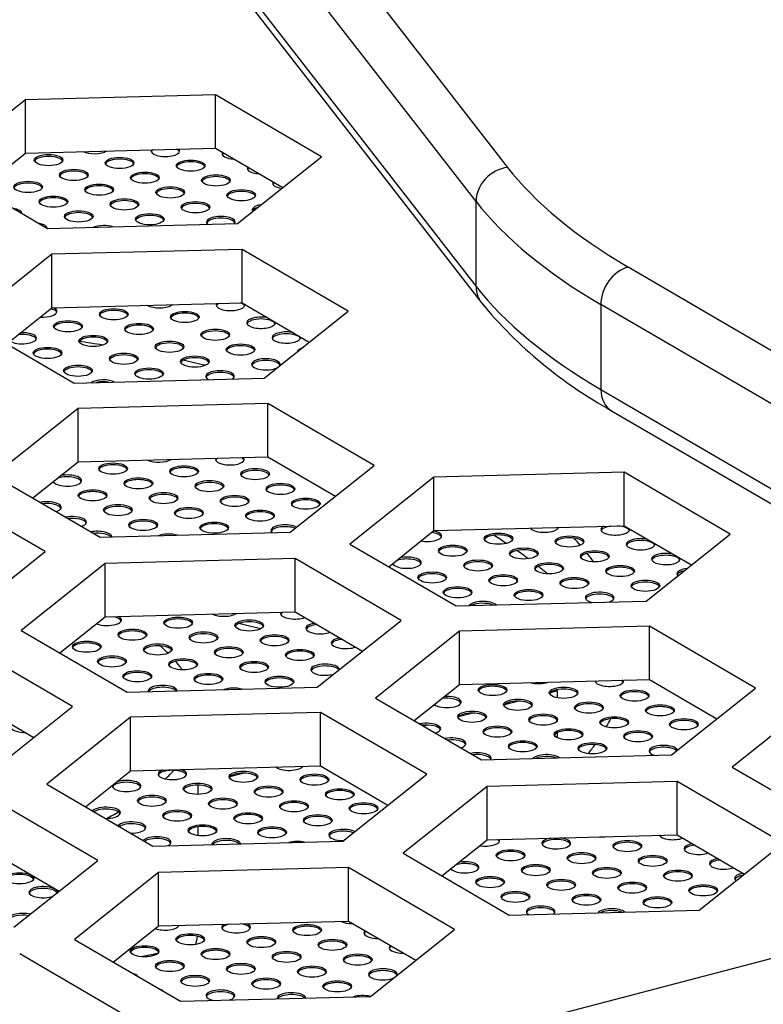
# Model space of a CAD drawing. Header units: millimetres. Extents: x 0 to 841, y 0 to 594.
# Tile 21 of 24: x 635 to 646, y 246 to 261. Entities that reach past the tile are written whole.
import ezdxf

# ---------------------------------------------------------------- set-up
doc = ezdxf.new("R2010")
doc.units = ezdxf.units.MM
for name, color, linetype in [('Default', 7, 'Continuous'), ('FRONT_E90-V6.0', 7, 'Continuous'), ('TOPV-V6.0', 7, 'Continuous'), ('TR30风扇-V6.PQ', 7, 'Continuous'), ('贴F_', 7, 'Continuous')]:
    doc.layers.add(name, color=color, linetype=linetype)

# ---------------------------------------------------------------- blocks, each defined once
blk = doc.blocks.new('SE6')
at = {"layer": 'FRONT_E90-V6.0', "color": 7, "linetype": 'Continuous'}
for p, q in [((104.438, 63.618), (110.132, 56.286)), ((109.654, 55.769), (103.96, 63.101)), ((103.96, 61.813), (109.654, 54.481)), ((104.043, 61.563), (109.738, 54.231)), ((109.654, 54.481), (109.654, 55.769)), ((111.961, 54.777), (123.136, 48.252)), ((111.546, 54.208), (111.546, 52.919)), ((122.721, 47.683), (111.546, 54.208)), ((111.546, 52.919), (122.275, 46.655)), ((111.709, 52.597), (122.438, 46.332))]:
    blk.add_line(p, q, dxfattribs=at)
blk.add_arc((115.021, 58.598), 6.854, 219.5732, 241.109, dxfattribs=at)
for centre, major_axis, ratio, start_param, end_param in [((110.132, 55.826), (-0.395, -0.307), 0.880426, 4.11262, 5.683417), ((124.006, 57.937), (-14.5, 0), 0.391422, 0.295126, 0.590567), ((124.006, 57.477), (-15, 0), 0.391422, 0.295126, 0.590567), ((111.961, 54.317), (-0.252, -0.432), 0.764351, 3.793927, 5.364723), ((124.006, 56.189), (-15, 0), 0.391422, 0.295126, 0.590567), ((110.132, 54.538), (0.395, 0.307), 0.880426, 2.541824, 3.14181), ((111.961, 53.028), (0.252, 0.432), 0.764351, 2.223131, 3.141593)]:
    blk.add_ellipse(centre, major_axis=major_axis, ratio=ratio, start_param=start_param, end_param=end_param, dxfattribs=at)
at = {"layer": 'TOPV-V6.0', "color": 7, "linetype": 'Continuous'}
for p, q in [((105.702, 57.389), (102.822, 57.313)), ((107.309, 56.45), (105.702, 57.389)), ((105.702, 56.579), (105.702, 57.389)), ((102.822, 57.313), (101.549, 56.299)), ((102.822, 56.503), (102.822, 57.313)), ((102.135, 55.957), (102.822, 56.503)), ((102.822, 56.503), (105.702, 56.579)), ((105.702, 56.579), (106.723, 55.983)), ((106.036, 55.436), (107.309, 56.45)), ((101.549, 56.299), (103.156, 55.36)), ((103.156, 55.36), (106.036, 55.436)), ((103.225, 54.969), (101.952, 53.954)), ((106.106, 55.044), (103.225, 54.969)), ((103.225, 54.159), (103.225, 54.969)), ((107.713, 54.106), (106.106, 55.044)), ((106.106, 54.234), (106.106, 55.044)), ((103.225, 54.159), (106.106, 54.234)), ((106.106, 54.234), (107.126, 53.638)), ((102.539, 53.612), (103.225, 54.159)), ((106.44, 53.092), (107.713, 54.106)), ((101.952, 53.954), (103.56, 53.016)), ((103.56, 53.016), (106.44, 53.092)), ((103.62, 52.629), (102.347, 51.615)), ((106.5, 52.705), (103.62, 52.629)), ((103.62, 51.82), (103.62, 52.629)), ((108.108, 51.766), (106.5, 52.705)), ((106.5, 51.895), (106.5, 52.705)), ((103.62, 51.82), (106.5, 51.895)), ((106.5, 51.895), (107.521, 51.299)), ((102.933, 51.273), (103.62, 51.82)), ((106.835, 50.752), (108.108, 51.766)), ((102.347, 51.615), (103.954, 50.677)), ((109.016, 51.587), (107.743, 50.573)), ((111.897, 51.663), (109.016, 51.587)), ((109.016, 50.778), (109.016, 51.587)), ((113.504, 50.724), (111.897, 51.663)), ((111.897, 50.853), (111.897, 51.663)), ((103.124, 50.459), (101.516, 51.397)), ((109.016, 50.778), (111.897, 50.853)), ((111.897, 50.853), (112.918, 50.257)), ((103.954, 50.677), (106.835, 50.752)), ((108.33, 50.231), (109.016, 50.778)), ((112.231, 49.71), (113.504, 50.724)), ((107.743, 50.573), (109.351, 49.635)), ((101.851, 49.445), (103.124, 50.459)), ((106.913, 50.355), (104.033, 50.28)), ((108.52, 49.417), (106.913, 50.355)), ((106.913, 49.545), (106.913, 50.355)), ((104.033, 50.28), (102.76, 49.265)), ((104.033, 49.47), (104.033, 50.28)), ((109.351, 49.635), (112.231, 49.71)), ((103.346, 48.923), (104.033, 49.47)), ((104.033, 49.47), (106.913, 49.545)), ((106.913, 49.545), (107.934, 48.949)), ((107.247, 48.402), (108.52, 49.417)), ((112.282, 49.329), (109.402, 49.253)), ((113.889, 48.39), (112.282, 49.329)), ((112.282, 48.519), (112.282, 49.329)), ((102.76, 49.265), (104.367, 48.327)), ((109.402, 49.253), (108.129, 48.239)), ((109.402, 48.444), (109.402, 49.253)), ((103.537, 48.109), (101.929, 49.047)), ((104.367, 48.327), (107.247, 48.402)), ((108.715, 47.897), (109.402, 48.444)), ((109.402, 48.444), (112.282, 48.519)), ((112.282, 48.519), (113.303, 47.923)), ((112.617, 47.376), (113.889, 48.39)), ((101.929, 48.238), (102.95, 47.642)), ((102.264, 47.095), (103.537, 48.109)), ((108.129, 48.239), (109.736, 47.301)), ((114.807, 48.206), (113.535, 47.192)), ((104.418, 47.946), (103.145, 46.932)), ((107.298, 48.021), (104.418, 47.946)), ((104.418, 47.136), (104.418, 47.946)), ((108.906, 47.083), (107.298, 48.021)), ((107.298, 47.212), (107.298, 48.021)), ((109.736, 47.301), (112.617, 47.376)), ((104.418, 47.136), (107.298, 47.212)), ((107.298, 47.212), (108.319, 46.615)), ((103.732, 46.589), (104.418, 47.136)), ((107.633, 46.069), (108.906, 47.083)), ((113.535, 47.192), (115.142, 46.253)), ((103.145, 46.932), (104.753, 45.993)), ((109.824, 46.898), (108.551, 45.884)), ((112.704, 46.974), (109.824, 46.898)), ((109.824, 46.088), (109.824, 46.898)), ((114.311, 46.035), (112.704, 46.974)), ((112.704, 46.164), (112.704, 46.974)), ((103.922, 45.775), (102.315, 46.714)), ((109.824, 46.088), (112.704, 46.164)), ((112.704, 46.164), (113.725, 45.568)), ((104.753, 45.993), (107.633, 46.069)), ((109.137, 45.542), (109.824, 46.088)), ((113.038, 45.021), (114.311, 46.035)), ((102.315, 45.904), (103.335, 45.308)), ((108.551, 45.884), (110.158, 44.946)), ((102.649, 44.761), (103.922, 45.775)), ((104.84, 45.591), (103.567, 44.576)), ((107.72, 45.666), (104.84, 45.591)), ((104.84, 44.781), (104.84, 45.591)), ((109.328, 44.728), (107.72, 45.666)), ((107.72, 44.856), (107.72, 45.666)), ((110.158, 44.946), (113.038, 45.021)), ((104.84, 44.781), (107.72, 44.856)), ((107.72, 44.856), (108.741, 44.26)), ((104.154, 44.234), (104.84, 44.781)), ((108.055, 43.713), (109.328, 44.728)), ((103.567, 44.576), (105.174, 43.638)), ((115.14, 44.553), (109.326, 43.028)), ((104.344, 43.42), (102.736, 44.358)), ((105.174, 43.638), (108.055, 43.713))]:
    blk.add_line(p, q, dxfattribs=at)
at = {"layer": 'TR30风扇-V6.PQ', "color": 7, "linetype": 'Continuous'}
for p, q in [((110.887, 48.347), (110.777, 48.318)), ((110.887, 48.241), (110.887, 48.347)), ((110.298, 48.193), (110.083, 48.136)), ((109.605, 48.011), (109.39, 47.954)), ((108.911, 47.829), (108.857, 47.814)), ((110.887, 47.634), (110.887, 47.714)), ((106.137, 47.101), (105.922, 47.044)), ((105.444, 46.919), (105.439, 46.918)), ((105.439, 46.777), (105.439, 46.919)), ((105.439, 46.151), (105.439, 46.285))]:
    blk.add_line(p, q, dxfattribs=at)
for centre, major_axis, start_param, end_param in [((98.939, 48.904), (-13, 0), 4.312733, 4.34283), ((98.939, 48.904), (-13, 0), 4.178815, 4.209073), ((98.939, 47.984), (-13, 0), 3.677996, 3.706381), ((98.939, 48.904), (-13, 0), 3.472475, 3.49532), ((98.939, 47.984), (-13, 0), 3.625409, 3.653768), ((98.939, 48.904), (-13, 0), 3.420427, 3.446843), ((98.939, 47.984), (-13, 0), 3.575459, 3.599963), ((98.939, 44.763), (-13.75, 0), 4.139942, 4.168469), ((98.939, 47.984), (-6.5, 0), 3.638511, 3.651947), ((98.939, 47.984), (-6.5, 0), 3.517054, 3.566032), ((98.939, 47.984), (-6.5, 0), 3.413287, 3.466532), ((98.939, 45.683), (13.75, 0), 0.543782, 0.54589), ((98.939, 47.984), (-13, 0), 3.237452, 3.245117), ((98.939, 45.683), (13.75, 0), 0.517776, 0.520892), ((98.939, 48.904), (-13, 0), -3.360528, -3.335327), ((98.939, 48.904), (-13, 0), -3.442627, -3.414543), ((98.939, 47.984), (-6.5, 0), -3.533845, -3.478644), ((98.939, 47.984), (-6.5, 0), -3.807077, -3.759348), ((98.939, 44.763), (-6.5, 0), -3.244995, -3.195832), ((98.939, 48.904), (13, 0), -1.123475, -1.100227)]:
    blk.add_ellipse(centre, major_axis=major_axis, ratio=0.391422, start_param=start_param, end_param=end_param, dxfattribs=at)
at = {"layer": '贴F_', "color": 7, "linetype": 'Continuous'}
for centre, major_axis in [((103.174, 56.398), (0.217, 0)), ((104.251, 56.356), (0.217, 0)), ((105.328, 56.314), (0.217, 0)), ((103.557, 56.174), (0.217, 0)), ((104.634, 56.132), (0.217, 0)), ((105.711, 56.09), (0.217, 0)), ((102.864, 55.992), (0.217, 0)), ((103.941, 55.95), (0.217, 0)), ((105.018, 55.908), (0.217, 0)), ((106.095, 55.866), (0.217, 0)), ((103.247, 55.768), (0.217, 0)), ((104.324, 55.726), (0.217, 0)), ((105.401, 55.684), (0.217, 0)), ((103.631, 55.544), (0.217, 0)), ((104.708, 55.502), (0.217, 0)), ((104.161, 54.06), (0.217, 0)), ((105.239, 54.018), (0.217, 0)), ((103.468, 53.878), (0.217, 0)), ((104.545, 53.837), (0.217, 0)), ((105.701, 53.749), (-0.217, 0)), ((103.852, 53.655), (0.217, 0)), ((105.007, 53.567), (-0.217, 0)), ((103.158, 53.473), (0.217, 0)), ((104.314, 53.385), (-0.217, 0)), ((106.084, 53.525), (-0.217, 0)), ((105.391, 53.343), (-0.217, 0)), ((103.62, 53.203), (-0.217, 0)), ((104.697, 53.161), (-0.217, 0)), ((104.151, 51.719), (-0.217, 0)), ((105.228, 51.677), (-0.217, 0)), ((106.305, 51.635), (-0.217, 0)), ((104.535, 51.495), (-0.217, 0)), ((105.612, 51.453), (-0.217, 0)), ((103.841, 51.313), (-0.217, 0)), ((106.689, 51.411), (-0.217, 0)), ((104.918, 51.271), (-0.217, 0)), ((105.995, 51.229), (-0.217, 0)), ((107.072, 51.187), (-0.217, 0)), ((104.225, 51.089), (-0.217, 0)), ((105.302, 51.047), (-0.217, 0)), ((106.379, 51.005), (-0.217, 0)), ((104.608, 50.865), (-0.217, 0)), ((105.685, 50.823), (-0.217, 0)), ((109.994, 50.655), (-0.217, 0)), ((111.071, 50.613), (-0.217, 0)), ((109.3, 50.473), (-0.217, 0)), ((110.377, 50.431), (-0.217, 0)), ((109.684, 50.249), (-0.217, 0)), ((111.454, 50.389), (-0.217, 0)), ((110.761, 50.207), (-0.217, 0)), ((111.838, 50.165), (-0.217, 0)), ((108.99, 50.067), (-0.217, 0)), ((110.067, 50.025), (-0.217, 0)), ((111.144, 49.983), (-0.217, 0)), ((109.374, 49.843), (-0.217, 0)), ((110.451, 49.801), (-0.217, 0)), ((112.221, 49.941), (-0.217, 0)), ((105.139, 49.381), (-0.217, 0)), ((106.216, 49.339), (-0.217, 0)), ((104.445, 49.199), (-0.217, 0)), ((105.522, 49.157), (-0.217, 0)), ((106.6, 49.115), (-0.217, 0)), ((103.752, 49.017), (-0.217, 0)), ((104.829, 48.975), (-0.217, 0)), ((105.906, 48.933), (-0.217, 0)), ((104.135, 48.793), (-0.217, 0)), ((106.983, 48.891), (-0.217, 0)), ((105.212, 48.751), (-0.217, 0)), ((106.29, 48.71), (-0.217, 0)), ((104.519, 48.57), (-0.217, 0)), ((105.596, 48.528), (-0.217, 0)), ((106.673, 48.486), (-0.217, 0)), ((109.904, 48.36), (-0.217, 0)), ((110.981, 48.318), (-0.217, 0)), ((112.058, 48.276), (-0.217, 0)), ((110.288, 48.136), (-0.217, 0)), ((111.365, 48.094), (-0.217, 0)), ((112.442, 48.052), (-0.217, 0)), ((109.594, 47.954), (-0.217, 0)), ((110.671, 47.912), (-0.217, 0)), ((111.749, 47.87), (-0.217, 0)), ((109.978, 47.73), (-0.217, 0)), ((112.804, 47.841), (-0.217, 0)), ((111.055, 47.688), (-0.217, 0)), ((112.11, 47.659), (-0.217, 0)), ((110.361, 47.506), (-0.217, 0)), ((111.417, 47.477), (-0.217, 0)), ((106.127, 47.044), (-0.217, 0)), ((107.204, 47.002), (-0.217, 0)), ((105.433, 46.862), (-0.217, 0)), ((106.51, 46.82), (-0.217, 0)), ((104.74, 46.68), (-0.217, 0)), ((107.587, 46.778), (-0.217, 0)), ((105.817, 46.638), (-0.217, 0)), ((106.894, 46.596), (-0.217, 0)), ((107.949, 46.567), (-0.217, 0)), ((105.123, 46.456), (-0.217, 0)), ((106.2, 46.414), (-0.217, 0)), ((107.255, 46.385), (-0.217, 0)), ((105.507, 46.232), (-0.217, 0)), ((106.562, 46.203), (-0.217, 0)), ((111.947, 45.993), (-0.217, 0)), ((110.177, 45.853), (-0.217, 0)), ((111.254, 45.811), (-0.217, 0)), ((112.331, 45.769), (-0.217, 0)), ((110.56, 45.629), (-0.217, 0)), ((102.733, 45.504), (-0.217, 0)), ((111.637, 45.587), (-0.217, 0)), ((112.714, 45.545), (-0.217, 0)), ((109.867, 45.447), (-0.217, 0)), ((110.944, 45.405), (-0.217, 0)), ((112.021, 45.363), (-0.217, 0)), ((113.098, 45.321), (-0.217, 0)), ((110.25, 45.223), (-0.217, 0)), ((111.327, 45.181), (-0.217, 0)), ((112.404, 45.139), (-0.217, 0)), ((105.322, 44.579), (-0.217, 0)), ((107.093, 44.719), (-0.217, 0)), ((106.399, 44.537), (-0.217, 0)), ((107.476, 44.495), (-0.217, 0)), ((104.629, 44.397), (-0.217, 0)), ((105.706, 44.355), (-0.217, 0)), ((106.783, 44.313), (-0.217, 0)), ((105.012, 44.173), (-0.217, 0)), ((106.089, 44.131), (-0.217, 0)), ((107.86, 44.271), (-0.217, 0)), ((107.166, 44.089), (-0.217, 0)), ((105.396, 43.949), (-0.217, 0)), ((106.473, 43.907), (-0.217, 0)), ((107.55, 43.865), (-0.217, 0))]:
    blk.add_ellipse(centre, major_axis=major_axis, ratio=0.391422, dxfattribs=at)
for centre, major_axis, start_param, end_param in [((103.174, 56.37), (0.217, 0), 0.165173, 2.97642), ((103.867, 56.58), (0.217, 0), 3.823577, 5.735137), ((104.944, 56.538), (0.217, 0), 2.958925, 6.283185), ((104.944, 56.51), (0.217, 0), 2.595761, 2.97642), ((104.944, 56.51), (0.217, 0), 0.165173, 0.679768), ((104.944, 56.538), (0.217, 0), 0, 0.316605), ((106.021, 56.496), (0.217, 0), 2.906322, 4.557997), ((106.021, 56.468), (0.217, 0), 2.679003, 2.97642), ((104.251, 56.328), (0.217, 0), 0.165173, 2.97642), ((105.328, 56.286), (0.217, 0), 0.165173, 2.97642), ((103.557, 56.146), (0.217, 0), 0.165173, 2.97642), ((104.634, 56.104), (0.217, 0), 0.165173, 2.97642), ((106.405, 56.272), (0.217, 0), 2.906322, 4.557997), ((106.405, 56.244), (0.217, 0), 2.679003, 2.97642), ((102.864, 55.964), (0.217, 0), 0.165173, 2.97642), ((103.941, 55.922), (0.217, 0), 0.165173, 2.97642), ((105.711, 56.062), (0.217, 0), 0.165173, 2.97642), ((106.788, 56.048), (0.217, 0), 2.906322, 4.323293), ((106.788, 56.02), (0.217, 0), 2.679003, 2.97642), ((105.018, 55.88), (0.217, 0), 0.165173, 2.97642), ((106.095, 55.838), (0.217, 0), 0.165173, 2.97642), ((103.247, 55.74), (0.217, 0), 0.165173, 2.97642), ((104.324, 55.698), (0.217, 0), 0.165173, 2.97642), ((105.401, 55.656), (0.217, 0), 0.165173, 2.97642), ((106.478, 55.642), (0.217, 0), 1.972173, 3.397752), ((102.554, 55.586), (0.217, 0), 0, 1.190555), ((103.631, 55.516), (0.217, 0), 0.165173, 2.97642), ((104.708, 55.474), (0.217, 0), 0.165173, 2.97642), ((106.478, 55.614), (0.217, 0), 2.237475, 2.97642), ((102.937, 55.362), (0.217, 0), 0, 1.190555), ((104.014, 55.32), (0.217, 0), 0.893724, 2.381805), ((105.785, 55.46), (0.217, 0), 0, 3.578283), ((105.785, 55.432), (0.217, 0), 0.165173, 2.97642), ((105.785, 55.46), (0.217, 0), 5.980431, 6.283185), ((105.932, 54.2), (0.217, 0), 2.856115, 6.283185), ((105.932, 54.172), (0.217, 0), 2.469894, 2.97642), ((105.932, 54.172), (0.217, 0), 0.165173, 0.805635), ((103.084, 54.102), (0.217, 0), 4.549311, 6.283185), ((103.084, 54.074), (0.217, 0), 0.165173, 0.969302), ((103.084, 54.102), (0.217, 0), 0, 0.733503), ((104.161, 54.032), (0.217, 0), 0.165173, 2.97642), ((104.855, 54.242), (0.217, 0), 3.707881, 5.850833), ((105.239, 53.991), (0.217, 0), 0.165173, 2.97642), ((105.932, 54.2), (0.217, 0), 0, 0.107337), ((103.468, 53.851), (0.217, 0), 0.165173, 2.97642), ((106.394, 53.931), (-0.217, 0), 4.21539, 6.283185), ((106.394, 53.931), (-0.217, 0), 0, 3.24893), ((106.394, 53.903), (-0.217, 0), 3.306765, 6.118013), ((102.774, 53.696), (0.217, 0), 0, 1.678282), ((104.545, 53.809), (0.217, 0), 0.165173, 2.97642), ((105.701, 53.721), (-0.217, 0), 3.306765, 6.118013), ((106.778, 53.707), (-0.217, 0), 4.21539, 6.283185), ((102.774, 53.696), (0.217, 0), 3.691643, 6.283185), ((102.774, 53.669), (0.217, 0), 0.165173, 1.861472), ((103.852, 53.627), (0.217, 0), 0.165173, 2.97642), ((105.007, 53.539), (-0.217, 0), 3.306765, 6.118013), ((106.778, 53.707), (-0.217, 0), 0, 3.24893), ((106.778, 53.679), (-0.217, 0), 3.306765, 6.118013), ((103.158, 53.445), (0.217, 0), 0.165173, 2.97642), ((106.084, 53.497), (-0.217, 0), 3.306765, 6.118013), ((107.161, 53.483), (-0.217, 0), 5.514782, 6.138328), ((104.314, 53.357), (-0.217, 0), 3.306765, 6.118013), ((105.391, 53.315), (-0.217, 0), 3.306765, 6.118013), ((106.468, 53.301), (-0.217, 0), 2.933281, 6.283185), ((106.468, 53.273), (-0.217, 0), 3.306765, 6.118013), ((103.62, 53.175), (-0.217, 0), 3.306765, 6.118013), ((104.697, 53.133), (-0.217, 0), 3.306765, 6.118013), ((105.774, 53.119), (-0.217, 0), 2.657274, 6.283185), ((105.774, 53.091), (-0.217, 0), 3.306765, 6.118013), ((106.468, 53.301), (-0.217, 0), 0, 2.436644), ((104.004, 52.979), (-0.217, 0), 3.819102, 5.739612), ((104.004, 52.951), (-0.217, 0), 4.331598, 5.227117), ((105.774, 53.119), (-0.217, 0), 0, 0.618255), ((104.845, 51.901), (-0.217, 0), 0.680876, 2.594653), ((105.922, 51.859), (-0.217, 0), 0, 3.459132), ((105.922, 51.859), (-0.217, 0), 6.099583, 6.283185), ((105.922, 51.831), (-0.217, 0), 5.736246, 6.118013), ((105.922, 51.831), (-0.217, 0), 3.306765, 3.822468), ((104.151, 51.691), (-0.217, 0), 3.306765, 6.118013), ((105.228, 51.649), (-0.217, 0), 3.306765, 6.118013), ((106.305, 51.607), (-0.217, 0), 3.306765, 6.118013), ((103.458, 51.537), (-0.217, 0), 0.194978, 5.174946), ((103.458, 51.509), (-0.217, 0), 3.306765, 5.478699), ((104.535, 51.467), (-0.217, 0), 3.306765, 6.118013), ((105.612, 51.425), (-0.217, 0), 3.306765, 6.118013), ((106.689, 51.383), (-0.217, 0), 3.306765, 6.118013), ((103.841, 51.285), (-0.217, 0), 3.306765, 6.118013), ((104.918, 51.243), (-0.217, 0), 3.306765, 6.118013), ((105.995, 51.201), (-0.217, 0), 3.306765, 6.118013), ((107.072, 51.159), (-0.217, 0), 3.306765, 6.118013), ((103.148, 51.131), (-0.217, 0), 2.271574, 5.192746), ((103.148, 51.103), (-0.217, 0), 3.306765, 5.005489), ((104.225, 51.061), (-0.217, 0), 3.306765, 6.118013), ((105.302, 51.019), (-0.217, 0), 3.306765, 6.118013), ((103.531, 50.907), (-0.217, 0), 2.271574, 5.192746), ((103.531, 50.879), (-0.217, 0), 3.306765, 5.005489), ((106.379, 50.977), (-0.217, 0), 3.306765, 6.118013), ((104.608, 50.837), (-0.217, 0), 3.306765, 6.118013), ((105.685, 50.795), (-0.217, 0), 3.306765, 6.118013), ((106.762, 50.781), (-0.217, 0), 3.790877, 6.283185), ((106.762, 50.781), (-0.217, 0), 0, 0.43572), ((106.762, 50.753), (-0.217, 0), 3.947584, 6.118013), ((110.687, 50.837), (-0.217, 0), 0.253483, 3.022046), ((110.687, 50.809), (-0.217, 0), 3.306765, 3.351722), ((111.764, 50.795), (-0.217, 0), 5.657492, 6.283185), ((111.764, 50.795), (-0.217, 0), 0, 3.24893), ((111.764, 50.767), (-0.217, 0), 5.038163, 6.118013), ((111.764, 50.767), (-0.217, 0), 3.306765, 4.520551), ((103.915, 50.683), (-0.217, 0), 3.12107, 5.192746), ((103.915, 50.655), (-0.217, 0), 3.451678, 5.005489), ((104.992, 50.641), (-0.217, 0), 4.036655, 5.522059), ((108.916, 50.697), (-0.217, 0), 1.110127, 4.259797), ((108.916, 50.669), (-0.217, 0), 3.306765, 4.405351), ((109.994, 50.627), (-0.217, 0), 3.306765, 6.118013), ((111.071, 50.585), (-0.217, 0), 3.306765, 6.118013), ((112.148, 50.571), (-0.217, 0), 4.21539, 6.283185), ((109.3, 50.445), (-0.217, 0), 3.306765, 6.118013), ((110.377, 50.403), (-0.217, 0), 3.306765, 6.118013), ((112.148, 50.571), (-0.217, 0), 0, 3.24893), ((112.148, 50.543), (-0.217, 0), 3.306765, 6.118013), ((108.606, 50.291), (-0.217, 0), 0.138523, 5.231401), ((108.606, 50.263), (-0.217, 0), 3.306765, 5.593905), ((111.454, 50.361), (-0.217, 0), 3.306765, 6.118013), ((112.531, 50.347), (-0.217, 0), 4.21539, 6.283185), ((112.531, 50.347), (-0.217, 0), 0, 3.24893), ((112.531, 50.319), (-0.217, 0), 3.306765, 6.118013), ((108.606, 50.263), (-0.217, 0), -0.223981, -0.165173), ((109.684, 50.221), (-0.217, 0), 3.306765, 6.118013), ((110.761, 50.179), (-0.217, 0), 3.306765, 6.118013), ((111.838, 50.137), (-0.217, 0), 3.306765, 6.118013), ((112.915, 50.123), (-0.217, 0), 5.005885, 6.283185), ((108.99, 50.039), (-0.217, 0), 3.306765, 6.118013), ((110.067, 49.997), (-0.217, 0), 3.306765, 6.118013), ((111.144, 49.955), (-0.217, 0), 3.306765, 6.118013), ((112.915, 50.123), (-0.217, 0), 0, 0.364039), ((112.915, 50.095), (-0.217, 0), 5.229025, 6.118013), ((109.374, 49.815), (-0.217, 0), 3.306765, 6.118013), ((112.221, 49.913), (-0.217, 0), 3.306765, 6.118013), ((110.451, 49.773), (-0.217, 0), 3.306765, 6.118013), ((111.528, 49.759), (-0.217, 0), 2.291457, 6.283185), ((111.528, 49.759), (-0.217, 0), 0, 0.984072), ((111.528, 49.731), (-0.217, 0), 3.306765, 6.118013), ((109.757, 49.619), (-0.217, 0), 3.516664, 6.042051), ((109.757, 49.591), (-0.217, 0), 3.891866, 5.666848), ((104.062, 49.423), (-0.217, 0), 0.744057, 3.7957), ((104.062, 49.395), (-0.217, 0), 3.306765, 4.288842), ((105.139, 49.353), (-0.217, 0), 3.306765, 6.118013), ((105.832, 49.563), (-0.217, 0), 0.641108, 2.634421), ((106.909, 49.521), (-0.217, 0), 6.065411, 6.283185), ((106.909, 49.521), (-0.217, 0), 0, 2.332339), ((106.909, 49.493), (-0.217, 0), 5.695331, 6.118013), ((106.216, 49.311), (-0.217, 0), 3.306765, 6.118013), ((107.293, 49.297), (-0.217, 0), 5.131981, 6.283185), ((107.293, 49.297), (-0.217, 0), 0, 2.332339), ((107.293, 49.269), (-0.217, 0), 4.941908, 6.118013), ((104.445, 49.171), (-0.217, 0), 3.306765, 6.118013), ((105.522, 49.129), (-0.217, 0), 3.306765, 6.118013), ((106.6, 49.087), (-0.217, 0), 3.306765, 6.118013), ((107.677, 49.073), (-0.217, 0), 5.131981, 6.283185), ((103.752, 48.989), (-0.217, 0), 3.306765, 6.118013), ((104.829, 48.947), (-0.217, 0), 3.306765, 6.118013), ((105.906, 48.905), (-0.217, 0), 3.306765, 6.118013), ((107.677, 49.073), (-0.217, 0), 0, 2.332339), ((107.677, 49.046), (-0.217, 0), 4.941908, 6.118013), ((104.135, 48.765), (-0.217, 0), 3.306765, 6.118013), ((106.983, 48.864), (-0.217, 0), 3.306765, 6.118013), ((105.212, 48.724), (-0.217, 0), 3.306765, 6.118013), ((106.29, 48.682), (-0.217, 0), 3.306765, 6.118013), ((107.367, 48.668), (-0.217, 0), 3.176286, 6.283185), ((107.367, 48.64), (-0.217, 0), 3.427563, 6.118013), ((104.519, 48.542), (-0.217, 0), 3.306765, 6.118013), ((105.596, 48.5), (-0.217, 0), 3.306765, 6.118013), ((106.673, 48.458), (-0.217, 0), 3.306765, 6.118013), ((107.367, 48.668), (-0.217, 0), 0, 2.193639), ((104.903, 48.346), (-0.217, 0), 3.141593, 6.283185), ((104.903, 48.318), (-0.217, 0), 3.48578, 6.072935), ((105.98, 48.304), (-0.217, 0), 4.086771, 5.471944), ((109.904, 48.332), (-0.217, 0), 3.306765, 6.118013), ((110.598, 48.542), (-0.217, 0), 0.963131, 2.312398), ((111.675, 48.5), (-0.217, 0), 0.023868, 3.251661), ((111.675, 48.472), (-0.217, 0), -0.313328, -0.165173), ((111.675, 48.472), (-0.217, 0), 3.306765, 3.588857), ((104.903, 48.346), (-0.217, 0), 0, 0.121422), ((109.211, 48.178), (-0.217, 0), 0.482811, 4.887114), ((110.981, 48.29), (-0.217, 0), 3.306765, 6.118013), ((112.058, 48.248), (-0.217, 0), 3.306765, 6.118013), ((109.211, 48.15), (-0.217, 0), 3.306765, 5.081773), ((110.288, 48.108), (-0.217, 0), 3.306765, 6.118013), ((111.365, 48.066), (-0.217, 0), 3.306765, 6.118013), ((112.442, 48.024), (-0.217, 0), 3.306765, 6.118013), ((109.594, 47.926), (-0.217, 0), 3.306765, 6.118013), ((110.671, 47.884), (-0.217, 0), 3.306765, 6.118013), ((102.822, 47.8), (-0.217, 0), 0, 1.584722), ((108.901, 47.772), (-0.217, 0), 2.271574, 5.192746), ((108.901, 47.744), (-0.217, 0), 3.306765, 5.005489), ((111.749, 47.842), (-0.217, 0), 3.306765, 6.118013), ((112.804, 47.813), (-0.217, 0), 3.306765, 6.118013), ((109.978, 47.702), (-0.217, 0), 3.306765, 6.118013), ((111.055, 47.66), (-0.217, 0), 3.306765, 6.118013), ((112.11, 47.631), (-0.217, 0), 3.306765, 6.118013), ((109.284, 47.548), (-0.217, 0), 2.271574, 5.192746), ((109.284, 47.52), (-0.217, 0), 3.306765, 5.005489), ((110.361, 47.478), (-0.217, 0), 3.306765, 6.118013), ((111.417, 47.449), (-0.217, 0), 3.306765, 6.118013), ((112.494, 47.435), (-0.217, 0), 3.309854, 6.283185), ((112.494, 47.407), (-0.217, 0), 3.526885, 6.118013), ((109.668, 47.324), (-0.217, 0), 2.911983, 5.192746), ((109.668, 47.296), (-0.217, 0), 3.306765, 5.005489), ((110.723, 47.295), (-0.217, 0), 3.591808, 5.966907), ((110.723, 47.267), (-0.217, 0), 3.986822, 5.571892), ((112.494, 47.435), (-0.217, 0), 0, 0.875336), ((106.82, 47.226), (-0.217, 0), 0.386993, 2.888536), ((105.05, 47.086), (-0.217, 0), 0, 4.107239), ((105.05, 47.086), (-0.217, 0), 5.451476, 6.283185), ((105.05, 47.058), (-0.217, 0), 3.306765, 6.118013), ((106.127, 47.016), (-0.217, 0), 3.306765, 6.118013), ((107.204, 46.974), (-0.217, 0), 3.306765, 6.118013), ((104.356, 46.904), (-0.217, 0), 0, 5.502389), ((104.356, 46.904), (-0.217, 0), 6.150721, 6.283185), ((104.356, 46.876), (-0.217, 0), 3.306765, 6.118013), ((105.433, 46.834), (-0.217, 0), 3.306765, 6.118013), ((106.51, 46.792), (-0.217, 0), 3.306765, 6.118013), ((107.587, 46.75), (-0.217, 0), 3.306765, 6.118013), ((103.663, 46.722), (-0.217, 0), 2.452931, 2.916993), ((104.74, 46.652), (-0.217, 0), 3.306765, 6.118013), ((105.817, 46.61), (-0.217, 0), 3.306765, 6.118013), ((106.894, 46.568), (-0.217, 0), 3.306765, 6.118013), ((107.949, 46.539), (-0.217, 0), 3.306765, 6.118013), ((104.046, 46.498), (-0.217, 0), 1.511135, 5.953184), ((104.046, 46.47), (-0.217, 0), 3.306765, 5.738889), ((105.123, 46.428), (-0.217, 0), 3.306765, 6.118013), ((106.2, 46.386), (-0.217, 0), 3.306765, 6.118013), ((104.43, 46.274), (-0.217, 0), 1.511135, 5.953184), ((104.43, 46.246), (-0.217, 0), 3.306765, 5.738889), ((107.255, 46.357), (-0.217, 0), 3.306765, 6.118013), ((105.507, 46.204), (-0.217, 0), 3.306765, 6.118013), ((106.562, 46.175), (-0.217, 0), 3.306765, 6.118013), ((107.639, 46.161), (-0.217, 0), 3.78524, 6.283185), ((107.639, 46.161), (-0.217, 0), 0, 1.584685), ((107.639, 46.133), (-0.217, 0), 3.942298, 6.118013), ((112.641, 46.175), (-0.217, 0), 0.214492, 2.332339), ((104.813, 46.05), (-0.217, 0), 2.501072, 5.953184), ((104.813, 46.022), (-0.217, 0), 3.306765, 5.738889), ((105.868, 46.021), (-0.217, 0), 3.224818, 6.283185), ((105.868, 46.021), (-0.217, 0), 0, 0.050711), ((105.868, 45.993), (-0.217, 0), 3.560123, 5.998592), ((106.945, 45.979), (-0.217, 0), 4.20636, 5.352355), ((109.793, 46.077), (-0.217, 0), 1.180397, 3.33498), ((109.793, 46.049), (-0.217, 0), 3.306765, 3.680024), ((110.87, 46.035), (-0.217, 0), 0, 4.462135), ((110.87, 46.035), (-0.217, 0), 5.09658, 6.283185), ((110.87, 46.007), (-0.217, 0), 3.306765, 6.118013), ((111.564, 46.217), (-0.217, 0), 1.3964, 1.879129), ((111.947, 45.965), (-0.217, 0), 3.306765, 6.118013), ((113.024, 45.951), (-0.217, 0), 5.131981, 6.283185), ((113.024, 45.923), (-0.217, 0), 4.941908, 6.118013), ((110.177, 45.825), (-0.217, 0), 3.306765, 6.118013), ((111.254, 45.783), (-0.217, 0), 3.306765, 6.118013), ((113.024, 45.951), (-0.217, 0), 0, 2.332339), ((109.483, 45.671), (-0.217, 0), 0.254169, 5.115755), ((109.483, 45.643), (-0.217, 0), 3.306765, 5.382081), ((112.331, 45.741), (-0.217, 0), 3.306765, 6.118013), ((113.408, 45.727), (-0.217, 0), 5.131981, 6.283185), ((113.408, 45.727), (-0.217, 0), 0, 2.332339), ((113.408, 45.699), (-0.217, 0), 4.941908, 6.118013), ((102.733, 45.476), (-0.217, 0), 3.306765, 6.118013), ((110.56, 45.601), (-0.217, 0), 3.306765, 6.118013), ((111.637, 45.559), (-0.217, 0), 3.306765, 6.118013), ((112.714, 45.517), (-0.217, 0), 3.306765, 6.118013), ((113.791, 45.503), (-0.217, 0), 5.131981, 6.283185), ((113.791, 45.475), (-0.217, 0), 5.113712, 6.118013), ((109.867, 45.419), (-0.217, 0), 3.306765, 6.118013), ((110.944, 45.377), (-0.217, 0), 3.306765, 6.118013), ((112.021, 45.335), (-0.217, 0), 3.306765, 6.118013), ((113.791, 45.503), (-0.217, 0), 0, 0.456199), ((103.094, 45.293), (-0.217, 0), 3.088457, 6.283185), ((103.094, 45.293), (-0.217, 0), 0, 2.281468), ((103.094, 45.265), (-0.217, 0), 3.369521, 6.118013), ((110.25, 45.195), (-0.217, 0), 3.306765, 6.118013), ((113.098, 45.293), (-0.217, 0), 3.306765, 6.118013), ((111.327, 45.153), (-0.217, 0), 3.306765, 6.118013), ((112.404, 45.111), (-0.217, 0), 3.306765, 6.118013), ((102.784, 44.887), (-0.217, 0), 4.159941, 6.283185), ((110.634, 44.999), (-0.217, 0), 2.705253, 6.283185), ((110.634, 44.999), (-0.217, 0), 0, 0.570276), ((110.634, 44.971), (-0.217, 0), 3.306765, 6.118013), ((111.711, 44.957), (-0.217, 0), 3.557283, 6.001431), ((111.711, 44.929), (-0.217, 0), 3.942508, 5.616207), ((102.784, 44.859), (-0.217, 0), 4.305104, 6.118013), ((106.016, 44.761), (-0.217, 0), 0, 3.84263), ((106.016, 44.761), (-0.217, 0), 5.716084, 6.283185), ((106.016, 44.733), (-0.217, 0), 5.180703, 6.118013), ((106.016, 44.733), (-0.217, 0), 3.306765, 4.378012), ((107.786, 44.901), (-0.217, 0), 0.590567, 1.584722), ((104.938, 44.803), (-0.217, 0), 0.818377, 2.97642), ((107.093, 44.691), (-0.217, 0), 3.306765, 6.118013), ((108.17, 44.677), (-0.217, 0), 5.879598, 6.283185), ((108.17, 44.677), (-0.217, 0), 0, 1.584722), ((108.17, 44.649), (-0.217, 0), 5.673476, 6.118013), ((105.322, 44.551), (-0.217, 0), 3.306765, 6.118013), ((106.399, 44.509), (-0.217, 0), 3.306765, 6.118013), ((107.476, 44.467), (-0.217, 0), 3.306765, 6.118013), ((104.629, 44.369), (-0.217, 0), 3.306765, 6.118013), ((105.706, 44.327), (-0.217, 0), 3.306765, 6.118013), ((106.783, 44.285), (-0.217, 0), 3.306765, 6.118013), ((108.553, 44.453), (-0.217, 0), 5.879598, 6.283185), ((108.553, 44.453), (-0.217, 0), 0, 1.584722), ((108.553, 44.425), (-0.217, 0), 5.673476, 6.118013), ((105.012, 44.145), (-0.217, 0), 3.306765, 6.118013), ((107.86, 44.243), (-0.217, 0), 3.306765, 6.118013), ((108.937, 44.229), (-0.217, 0), -0.403588, -0.207742), ((106.089, 44.103), (-0.217, 0), 3.306765, 6.118013), ((107.166, 44.061), (-0.217, 0), 3.306765, 6.118013), ((108.243, 44.047), (-0.217, 0), 2.97642, 6.283185), ((108.243, 44.019), (-0.217, 0), 3.306765, 6.118013), ((104.319, 43.991), (-0.217, 0), 3.441561, 4.022758), ((105.396, 43.921), (-0.217, 0), 3.306765, 6.118013), ((106.473, 43.879), (-0.217, 0), 3.306765, 6.118013), ((107.55, 43.837), (-0.217, 0), 3.306765, 6.118013), ((108.243, 44.047), (-0.217, 0), 0, 2.373646), ((104.702, 43.767), (-0.217, 0), 3.441561, 4.022758), ((105.779, 43.725), (-0.217, 0), 2.211271, 6.283185), ((105.779, 43.697), (-0.217, 0), 3.306765, 6.118013), ((106.856, 43.683), (-0.217, 0), 3.19258, 6.283185), ((105.779, 43.725), (-0.217, 0), 0, 1.064258), ((106.856, 43.683), (-0.217, 0), 0, 0.082949), ((106.856, 43.655), (-0.217, 0), 3.525993, 6.032722), ((107.933, 43.641), (-0.217, 0), 4.149383, 5.409331)]:
    blk.add_ellipse(centre, major_axis=major_axis, ratio=0.391422, start_param=start_param, end_param=end_param, dxfattribs=at)

msp = doc.modelspace()

# ---------------------------------------------------------------- block references
at = {"layer": 'Default', "color": 7}
msp.add_blockref('SE6', (531.926, 202.631), dxfattribs=at)

doc.saveas('drawing.dxf')
